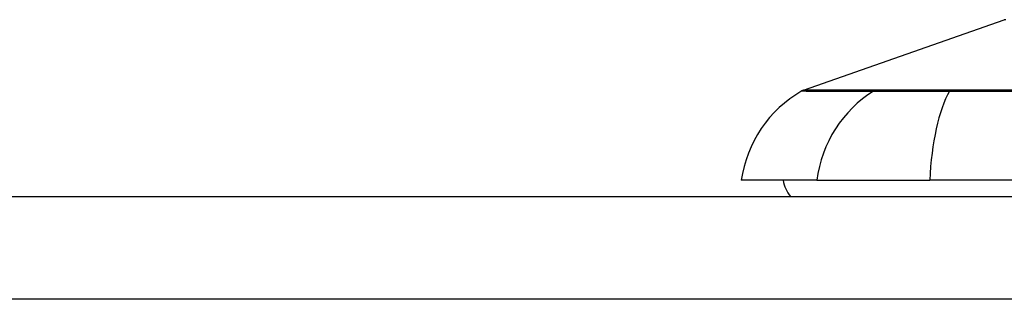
# Model space of a CAD drawing. Header units: inches. Extents: x 11 to 342, y 26 to 169.
# Tile 118 of 205: x 79.594 to 80.543, y 169.082 to 169.351. Entities that reach past the tile are written whole.
import ezdxf

# ---------------------------------------------------------------- set-up
doc = ezdxf.new("R2010")
doc.units = ezdxf.units.IN
doc.header["$MEASUREMENT"] = 0
doc.layers.add('Visible Edges(ANSI)', color=7, linetype='Continuous', lineweight=25)
doc.layers.add('Visible Tangent Edges(ANSI)', color=7, linetype='Continuous', lineweight=25)

msp = doc.modelspace()

# ---------------------------------------------------------------- linework, layer by layer
at = {"layer": 'Visible Edges(ANSI)'}
for p, q in [((80.34907, 169.28321), (80.5426, 169.35095)), ((80.36194, 169.1963), (80.28918, 169.1963)), ((80.36194, 169.1963), (80.47072, 169.1963)), ((81.3281, 169.1963), (80.47072, 169.1963)), ((10.61941, 169.18055), (82.22441, 169.18055))]:
    msp.add_line(p, q, dxfattribs=at)
for centre, radius, start, end in [((80.54423, 169.3463), 0.00492, 90.17314, 109.29005), ((80.35232, 169.27392), 0.00984, 109.29005, 119.81689), ((80.40615, 169.17998), 0.11811, 119.81689, 172.0587), ((80.36792, 169.20418), 0.03937, 191.53696, 216.8699)]:
    msp.add_arc(centre, radius, start, end, dxfattribs=at)
at = {"layer": 'Visible Tangent Edges(ANSI)'}
for p, q in [((80.41886, 169.28324), (80.41869, 169.28324)), ((80.49108, 169.28324), (80.49061, 169.28324)), ((82.22441, 169.08155), (10.61941, 169.08155))]:
    msp.add_line(p, q, dxfattribs=at)
at = {"layer": 'Visible Tangent Edges(ANSI)', "flags": 128}
for points in [[(80.41869, 169.28324), (80.41306, 169.28324), (80.40768, 169.28324), (80.40252, 169.28324), (80.39759, 169.28324), (80.3929, 169.28324), (80.38844, 169.28324), (80.38421, 169.28324), (80.38022, 169.28323), (80.37647, 169.28323), (80.37295, 169.28323), (80.36968, 169.28323), (80.36664, 169.28322), (80.36384, 169.28322), (80.36129, 169.28322), (80.35897, 169.28322), (80.3569, 169.28322), (80.35507, 169.28321), (80.35348, 169.28321), (80.35213, 169.28321), (80.35103, 169.28321), (80.35017, 169.28321), (80.34956, 169.28321), (80.34919, 169.28321), (80.34907, 169.28321)], [(80.49061, 169.28324), (80.48651, 169.28324), (80.48248, 169.28324), (80.47851, 169.28324), (80.47462, 169.28324), (80.4708, 169.28324), (80.46706, 169.28324), (80.46341, 169.28324), (80.45985, 169.28324), (80.45639, 169.28324), (80.45303, 169.28324), (80.44978, 169.28324), (80.44663, 169.28324), (80.4436, 169.28324), (80.44069, 169.28324), (80.4379, 169.28324), (80.43524, 169.28324), (80.4327, 169.28324), (80.4303, 169.28324), (80.42804, 169.28324), (80.42591, 169.28324), (80.42393, 169.28324), (80.42209, 169.28324), (80.4204, 169.28324), (80.41886, 169.28324)], [(80.55708, 169.28324), (80.52391, 169.28324), (80.49108, 169.28324)], [(80.34743, 169.28246), (80.34755, 169.28246), (80.34791, 169.28246), (80.34852, 169.28245), (80.34937, 169.28245), (80.35046, 169.28245), (80.35179, 169.28244), (80.35337, 169.28244), (80.35518, 169.28243), (80.35724, 169.28242), (80.35953, 169.28241), (80.36207, 169.28241), (80.36484, 169.2824), (80.36785, 169.28239), (80.37111, 169.28238), (80.3746, 169.28237), (80.37833, 169.28236), (80.38229, 169.28234), (80.38649, 169.28233), (80.39092, 169.28232), (80.39559, 169.28231), (80.4005, 169.28229), (80.40563, 169.28228), (80.411, 169.28227), (80.41659, 169.28226)], [(80.41659, 169.28226), (80.41813, 169.28224), (80.41982, 169.28223), (80.42167, 169.28222), (80.42367, 169.28222), (80.42582, 169.28221), (80.42811, 169.2822), (80.43055, 169.2822), (80.43313, 169.2822), (80.43585, 169.28219), (80.4387, 169.28219), (80.44167, 169.28219), (80.44477, 169.28219), (80.44798, 169.28219), (80.45132, 169.28219), (80.45476, 169.28219), (80.45831, 169.2822), (80.46196, 169.2822), (80.4657, 169.2822), (80.46953, 169.28221), (80.47344, 169.28222), (80.47744, 169.28222), (80.4815, 169.28223), (80.48563, 169.28224), (80.48983, 169.28226)], [(80.48983, 169.28226), (80.52278, 169.28228), (80.55608, 169.28231)]]:
    msp.add_lwpolyline(points, dxfattribs=at)
at = {"layer": 'Visible Tangent Edges(ANSI)'}
for centre, major_axis, ratio, start_param, end_param in [((80.42124, 169.27373), (0.00008, 0.00984), 0.945463, 0.267645, 0.531352), ((80.49145, 169.27373), (-0.00003, 0.00984), 0.32572, 0.259229, 0.522936), ((80.47237, 169.17998), (0, 0.11811), 0.943995, 0.523835, 1.432195), ((80.50932, 169.17998), (0, 0.11811), 0.32996, 0.523835, 1.432195)]:
    msp.add_ellipse(centre, major_axis=major_axis, ratio=ratio, start_param=start_param, end_param=end_param, dxfattribs=at)

doc.saveas('drawing.dxf')
